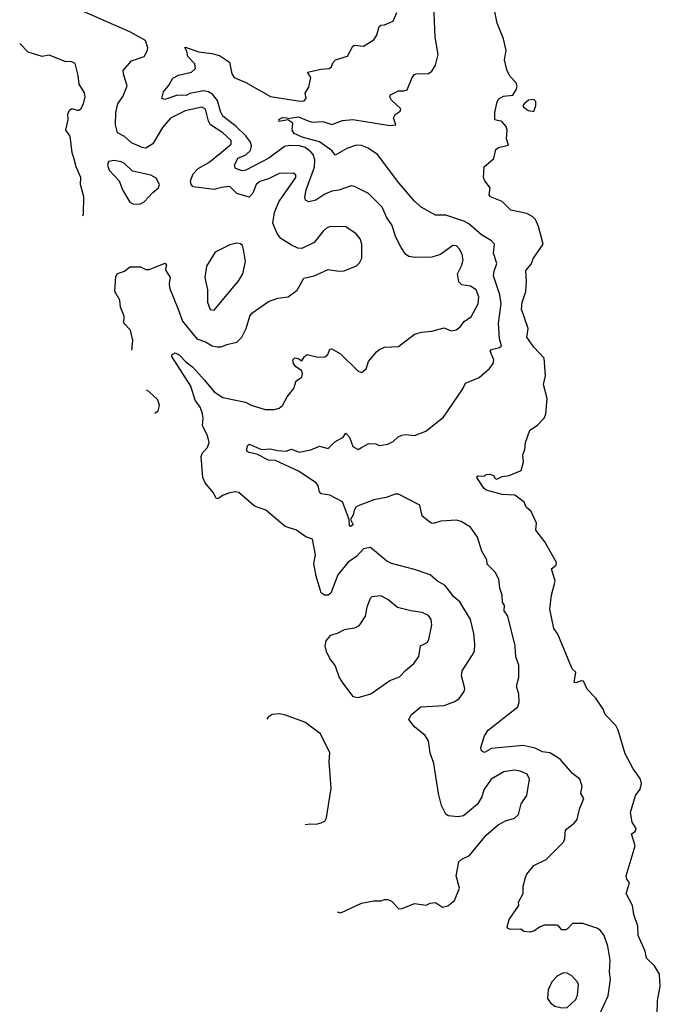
# Model space of a CAD drawing. Extents: x 1468344 to 1613994, y 525695 to 643861.
# Tile 59 of 256: x 1474698 to 1478346, y 613663 to 619274. Entities that reach past the tile are written whole.
import ezdxf

# ---------------------------------------------------------------- set-up
doc = ezdxf.new("R2010")
doc.units = 0

msp = doc.modelspace()

# ---------------------------------------------------------------- linework, layer by layer
at = {"layer": '0CON10XD'}
for points in [[(1477999.2, 613605), (1478049.6, 613710.4), (1478062.9, 613805), (1478057.3, 613845), (1478059.5, 613915), (1478046.5, 613995), (1478025.6, 614055), (1478004.2, 614085), (1477985, 614096.7), (1477905, 614122.5), (1477845, 614122.5), (1477817.7, 614092.3), (1477805, 614086.7), (1477785, 614087.5), (1477765, 614112.5), (1477755, 614113.3), (1477685, 614113.8), (1477657.3, 614102.7), (1477625, 614079.2), (1477605.4, 614074.6), (1477568.3, 614078.3), (1477551.7, 614091.7), (1477495, 614088.8), (1477477.5, 614095), (1477474, 614105), (1477485, 614146.7), (1477540, 614225), (1477537.5, 614245), (1477564, 614295), (1477564.1, 614335.9), (1477578.8, 614385), (1477586.2, 614405), (1477625.6, 614454.4), (1477695, 614488.6), (1477793.6, 614586.4), (1477802.4, 614607.6), (1477805, 614656.7), (1477855.7, 614695), (1477871.9, 614715), (1477885.6, 614775), (1477910, 614835), (1477893.3, 614865), (1477900, 614905), (1477888, 614945), (1477845, 614978), (1477775, 615060), (1477717.5, 615095), (1477675, 615101.9), (1477633, 615123), (1477565, 615137.9), (1477385, 615120), (1477345, 615098.5), (1477327.4, 615107.4), (1477322.9, 615125), (1477328.6, 615145), (1477345, 615192.5), (1477366.2, 615225), (1477535, 615358.8), (1477542.5, 615385), (1477539.4, 615429.4), (1477526.7, 615475), (1477540, 615525), (1477540.8, 615595), (1477522.1, 615642.1), (1477518.9, 615705), (1477477.5, 615875), (1477457.1, 615905), (1477458.2, 615935), (1477447.9, 615955), (1477445.5, 615995), (1477431.8, 616035), (1477425.6, 616085), (1477406, 616125), (1477360.3, 616170.3), (1477357.5, 616195), (1477329.4, 616245), (1477304.2, 616325), (1477265, 616382.5), (1477211.2, 616415), (1477185, 616421.1), (1477095, 616415.6), (1477055, 616403.3), (1477041.2, 616405), (1476990, 616445), (1476976.4, 616506.4), (1476855, 616570), (1476835, 616569.6), (1476785, 616550.4), (1476715, 616538), (1476625, 616504.3), (1476611.4, 616495), (1476602.9, 616477.1), (1476597.3, 616452.7), (1476581.2, 616425), (1476595.7, 616395), (1476581.2, 616385), (1476575, 616393.3), (1476572.9, 616425), (1476535, 616526.2), (1476464.1, 616564.1), (1476415, 616571.2), (1476404.1, 616584.1), (1476397.3, 616617.3), (1476386.2, 616635), (1476285, 616700.6), (1476155, 616762), (1476115, 616764), (1476047.7, 616797.7), (1476005, 616807.1), (1475991.9, 616815), (1475991.5, 616825), (1475995.5, 616844.5), (1476005, 616855.7), (1476075, 616824.4), (1476125, 616829.1), (1476165, 616818.5), (1476215, 616815.8), (1476245, 616825.6), (1476288.8, 616808.8), (1476355, 616822.5), (1476405, 616844.3), (1476455, 616829.4), (1476491.7, 616868.3), (1476540.6, 616895), (1476555, 616918), (1476575, 616894.2), (1476595, 616840.8), (1476625, 616824.2), (1476644.5, 616835.5), (1476685, 616858.1), (1476725, 616857.5), (1476745, 616848), (1476795, 616855.8), (1476825, 616870), (1476853.2, 616896.8), (1476874.2, 616905.8), (1476895, 616910), (1476945, 616904.3), (1477010.9, 616929.1), (1477111.1, 617008.9), (1477220.7, 617169.3), (1477236.9, 617203.1), (1477314, 617235), (1477373.2, 617286.8), (1477394.2, 617315), (1477398.1, 617335), (1477377.7, 617385), (1477385, 617395.3), (1477430, 617405), (1477442.2, 617415), (1477430.8, 617455), (1477424.6, 617545), (1477439.3, 617655), (1477431.6, 617705), (1477396.2, 617815), (1477398.8, 617841.2), (1477415.6, 617885), (1477395.9, 617944.1), (1477401.2, 617995), (1477383.5, 618013.5), (1477327, 618047), (1477255, 618109.6), (1477226.2, 618126.2), (1477125, 618159.5), (1477065, 618160), (1476984.3, 618205), (1476945, 618240.6), (1476856.9, 618345), (1476735, 618505.7), (1476681.6, 618541.6), (1476645, 618556.9), (1476615, 618559.6), (1476560.9, 618539.1), (1476495, 618501.2), (1476477.2, 618527.2), (1476405, 618578.4), (1476307.1, 618605), (1476260.8, 618625), (1476250, 618645), (1476253.3, 618685), (1476225, 618703.8), (1476175, 618693.1), (1476172.9, 618705), (1476195, 618715.7), (1476222.5, 618715), (1476225, 618710), (1476285, 618721.2), (1476344.8, 618694.8), (1476365, 618690.6), (1476424.2, 618694.2), (1476475, 618677.3), (1476535, 618698.8), (1476594.5, 618705.5), (1476805, 618670), (1476838.8, 618675), (1476826.2, 618715), (1476836.1, 618733.9), (1476865, 618753.3), (1476867.5, 618765), (1476815.8, 618815), (1476806, 618835), (1476810, 618845), (1476855, 618869.4), (1476885, 618868.1), (1476904, 618875), (1476932.9, 618945), (1476945, 618960.8), (1476955, 618965.8), (1477025, 618966.7), (1477045, 618981.2), (1477065.3, 619015), (1477081.3, 619075), (1477063.6, 619173.6), (1477053.7, 619406.3)], [(1475336.7, 617390.2), (1475341.4, 617445), (1475328.6, 617505), (1475290, 617545), (1475291.9, 617585), (1475271.4, 617635), (1475266.9, 617675), (1475239.2, 617725), (1475245, 617810), (1475255, 617826.7), (1475295, 617841.2), (1475325, 617866), (1475385, 617865.7), (1475415, 617850.8), (1475435, 617850), (1475525.9, 617885.9), (1475533.3, 617875), (1475527.5, 617855), (1475530.6, 617845), (1475554.2, 617805), (1475548.3, 617771.7), (1475551.5, 617745), (1475599.1, 617625), (1475623.9, 617555), (1475706, 617455), (1475755, 617437.8), (1475793.3, 617415), (1475821.2, 617408.8), (1475845, 617410), (1475876.6, 617423.4), (1475935, 617435.7), (1475963.3, 617465), (1475987.3, 617515), (1476008.2, 617585), (1476019.5, 617600.5), (1476115, 617668.5), (1476167.5, 617687.5), (1476225.8, 617694.2), (1476277.9, 617732.1), (1476315, 617801.2), (1476375, 617814), (1476455, 617850.6), (1476515, 617840.6), (1476545, 617842.9), (1476615, 617870.8), (1476632.4, 617887.6), (1476646.5, 617915), (1476645.5, 617995.5), (1476636.9, 618025), (1476613.9, 618053.9), (1476555, 618092.9), (1476465, 618094.5), (1476445, 618086.5), (1476425, 618068.1), (1476375, 618004.3), (1476305, 617970), (1476282, 617972), (1476245, 617988.6), (1476185, 618027.1), (1476163.3, 618055), (1476139.2, 618115), (1476148.4, 618175), (1476174.2, 618235), (1476269.6, 618375), (1476269.4, 618389.4), (1476255, 618399.2), (1476175, 618397.6), (1476115, 618367.7), (1476065, 618351.5), (1476044.7, 618335), (1476025, 618284.5), (1476005, 618262.9), (1475935, 618283.6), (1475895, 618323.8), (1475845, 618318.2), (1475805, 618306), (1475685, 618322.2), (1475673.9, 618335), (1475670.5, 618355), (1475685, 618395.4), (1475714.8, 618425.2), (1475775, 618459.2), (1475845, 618516.2), (1475902.2, 618565), (1475902.7, 618585), (1475855, 618629.8), (1475784, 618674), (1475772.5, 618695), (1475755, 618764.3), (1475735, 618776), (1475639.2, 618755), (1475557.1, 618712.9), (1475510.5, 618659.5), (1475455, 618567.3), (1475415, 618541.2), (1475395, 618544.6), (1475335, 618572.5), (1475295, 618608.6), (1475255, 618630), (1475243.2, 618675), (1475244.6, 618745.4), (1475255.7, 618795), (1475285, 618836.2), (1475310, 618895), (1475288.1, 618965), (1475287.5, 618985), (1475335, 619040), (1475406.2, 619065), (1475424, 619095), (1475427.3, 619112.7), (1475414.5, 619155), (1475325.5, 619205.5), (1475065, 619317.8)], [(1476505.9, 614188.9), (1476525.9, 614184.1), (1476645, 614238.8), (1476715, 614253.3), (1476755, 614252.5), (1476775, 614260), (1476795, 614260), (1476815, 614250), (1476857, 614207), (1476875, 614208.8), (1476945, 614237.5), (1477013, 614227), (1477035, 614240), (1477065, 614243.3), (1477105, 614216.7), (1477135, 614223.8), (1477173.8, 614255), (1477202.5, 614325), (1477183.3, 614395), (1477197.5, 614475), (1477215, 614490.6), (1477259.1, 614510.9), (1477353.7, 614626.3), (1477423.3, 614685), (1477465, 614707.5), (1477515.7, 614724.3), (1477538.8, 614745), (1477553.8, 614805), (1477586.5, 614853.5), (1477600, 614945), (1477586.7, 614975), (1477548.2, 614991.8), (1477512.6, 614997.4), (1477455, 614987.7), (1477382.5, 614945), (1477340, 614885), (1477329.2, 614845), (1477305, 614803.8), (1477225, 614737.5), (1477195, 614730.9), (1477137, 614737), (1477125, 614746.7), (1477100.6, 614795), (1477082.5, 614865), (1477056.5, 615035), (1477035.6, 615095), (1477025.8, 615165), (1477006.9, 615195), (1476945, 615244.2), (1476914.1, 615285.9), (1476927.3, 615312.7), (1476982.7, 615357.3), (1477115.3, 615364.7), (1477175, 615387.5), (1477200, 615405), (1477228.6, 615445), (1477232.3, 615462.3), (1477214.4, 615535), (1477217.1, 615562.9), (1477272.1, 615647.9), (1477288, 615675), (1477290, 615715), (1477284.3, 615775.7), (1477265.6, 615855), (1477205, 615957.1), (1477170.6, 615985), (1477120, 616050), (1477076, 616075), (1477035, 616110), (1476945, 616140.8), (1476815, 616174.5), (1476787.8, 616187.8), (1476695, 616266.7), (1476655, 616258.8), (1476615.9, 616214.1), (1476567.9, 616182.1), (1476509.3, 616110.7), (1476470, 616005), (1476455, 615994.2), (1476432.5, 615995), (1476415, 616007.5), (1476385, 616102.5), (1476372.2, 616175), (1476382, 616225), (1476364.2, 616314.2), (1476326.7, 616326.7), (1476274.2, 616364.2), (1476209.2, 616385), (1476099.1, 616479.1), (1476035, 616500.8), (1475945, 616580), (1475925, 616584), (1475895, 616577.1), (1475855.7, 616564.3), (1475825, 616542.5), (1475816.4, 616546.4), (1475798.9, 616578.9), (1475754.1, 616634.1), (1475741.2, 616665), (1475731.1, 616785), (1475738.6, 616805), (1475767.8, 616835), (1475776.5, 616865), (1475767.1, 616905), (1475738.8, 616958.8), (1475742.5, 617005), (1475735.8, 617035), (1475724.5, 617065), (1475696.2, 617106.2), (1475672.6, 617185), (1475564.4, 617355), (1475566, 617365), (1475582.5, 617375), (1475605, 617364.5), (1475644, 617324), (1475683.6, 617293.6), (1475749.3, 617219.3), (1475805, 617152.9), (1475855, 617121.1), (1475983.3, 617093.3), (1476016.3, 617076.3), (1476095, 617051.5), (1476147.4, 617052.6), (1476175, 617060), (1476194.2, 617075), (1476220, 617125), (1476258.3, 617171.7), (1476271.2, 617215), (1476303.9, 617236.1), (1476308, 617258), (1476303.3, 617275), (1476270, 617295), (1476256.7, 617315), (1476253.3, 617335), (1476265, 617346.7), (1476283.6, 617343.6), (1476305, 617330), (1476320, 617355), (1476334.3, 617365.7), (1476395, 617350.8), (1476435, 617352.5), (1476452, 617365), (1476464.1, 617395.9), (1476475, 617398), (1476525, 617370), (1476625, 617270), (1476645, 617262.5), (1476670, 617285), (1476684.4, 617325.6), (1476728.8, 617381.2), (1476746.7, 617395), (1476775, 617408), (1476855, 617412), (1476945, 617481.2), (1476985, 617493.8), (1477045, 617498), (1477115, 617518), (1477155, 617501.2), (1477182.7, 617507.3), (1477205.7, 617524.3), (1477230, 617555), (1477269.3, 617580.7), (1477308.4, 617655), (1477312.4, 617695), (1477296.2, 617735), (1477265, 617755.4), (1477215, 617762), (1477199.2, 617779.2), (1477190.6, 617825), (1477215.4, 617875), (1477222.9, 617905), (1477217.9, 617935), (1477204.5, 617965), (1477185, 617984.4), (1477165, 617986.5), (1477094.5, 617935.5), (1477045, 617920), (1476948.3, 617918.3), (1476913.3, 617925), (1476895, 617938), (1476870, 617975), (1476840, 618035), (1476817.1, 618105), (1476788.1, 618145), (1476761.1, 618205), (1476683.6, 618283.6), (1476605, 618322.5), (1476585, 618326.5), (1476515, 618302.2), (1476475, 618296.6), (1476435, 618280.4), (1476384, 618245), (1476345, 618236.5), (1476325.8, 618245), (1476322.1, 618262.1), (1476329, 618305), (1476376.3, 618433.7), (1476378.7, 618475), (1476368.5, 618505), (1476355, 618521.2), (1476322.5, 618545), (1476292, 618555), (1476235, 618557.7), (1476205, 618551.6), (1476115.5, 618484.5), (1475985, 618416.2), (1475965, 618411.8), (1475925.8, 618425), (1475920.5, 618445), (1475938.9, 618485), (1475985, 618503.8), (1476011.5, 618528.5), (1476018.1, 618555), (1476012.4, 618575), (1475985, 618611.1), (1475929.4, 618665), (1475854.2, 618725), (1475840.8, 618750.8), (1475824.3, 618814.3), (1475795, 618848.9), (1475772.9, 618862.9), (1475745, 618869.2), (1475667.1, 618852.9), (1475645, 618841.8), (1475596.5, 618843.5), (1475525, 618819.2), (1475507.5, 618825), (1475517.3, 618862.7), (1475548.2, 618901.8), (1475568.9, 618941.1), (1475602.7, 618957.3), (1475675, 618974.6), (1475698.9, 618995), (1475695, 619022.5), (1475655.8, 619065), (1475649.2, 619095), (1475637.5, 619115), (1475642.3, 619117.7), (1475715, 619091.5), (1475792.1, 619082.1), (1475835, 619069.2), (1475891.4, 619031.4), (1475904.8, 618965), (1475919.3, 618945), (1475986.1, 618916.1), (1476125.5, 618835.5), (1476295, 618810.3), (1476317.6, 618812.4), (1476328.2, 618825), (1476324.2, 618855.8), (1476345, 618890), (1476356, 618945), (1476337.5, 618975), (1476415, 618992.5), (1476460, 618995), (1476472.5, 619005), (1476481.7, 619028.3), (1476496.7, 619045), (1476564.7, 619065.3), (1476595, 619123.8), (1476605, 619128.8), (1476655, 619123.3), (1476715, 619159.4), (1476730.8, 619185), (1476745.4, 619234.6), (1476755, 619242.9), (1476775.5, 619244.5), (1476825, 619265.8), (1476845.4, 619314.6)], [(1478328.8, 613605), (1478330, 613685), (1478345.7, 613765), (1478341.4, 613835), (1478312.4, 613882.4), (1478268.1, 613925), (1478259.4, 613965), (1478220, 614055), (1478218.7, 614108.7), (1478195.8, 614175), (1478187.5, 614225), (1478150.8, 614295), (1478170, 614355), (1478155, 614376.7), (1478150.8, 614395), (1478203.3, 614565), (1478182.5, 614635), (1478203, 614647), (1478207.5, 614665), (1478185, 614700), (1478176.7, 614755), (1478205, 614852.5), (1478230.3, 614889.7), (1478239.1, 614920.9), (1478232.9, 614945), (1478213, 614977), (1478190.6, 615005), (1478145, 615090), (1478105.8, 615225), (1478092.3, 615252.3), (1478032.5, 615315), (1478020, 615345), (1477978.3, 615408.3), (1477929.3, 615459.3), (1477907.5, 615505), (1477895, 615506.7), (1477865, 615494.3), (1477855, 615497.5), (1477864.2, 615555), (1477843.8, 615575), (1477761.7, 615771.7), (1477740, 615805), (1477715.8, 615915), (1477725.7, 615995), (1477746.2, 616075), (1477726.7, 616145), (1477752.5, 616165), (1477755, 616180), (1477688.7, 616298.7), (1477636, 616365), (1477641.2, 616405), (1477610.7, 616470.7), (1477582.5, 616495), (1477570, 616525), (1477516.7, 616565), (1477445, 616567.5), (1477355, 616592.7), (1477340.4, 616605), (1477300, 616665), (1477306.4, 616673.6), (1477345, 616673.3), (1477355, 616682.5), (1477375.7, 616684.3), (1477395, 616676.7), (1477405, 616660), (1477415, 616656), (1477445, 616670), (1477485.8, 616675.8), (1477553.8, 616705), (1477567.5, 616755), (1477563.3, 616795), (1477573.8, 616825), (1477577.5, 616865), (1477603.3, 616935), (1477646.4, 616963.6), (1477685, 617002.5), (1477693.3, 617025), (1477701.2, 617115), (1477680.8, 617195), (1477692, 617245), (1477684, 617345), (1477625, 617407.5), (1477586, 617465), (1477593.5, 617515), (1477554.7, 617625), (1477558.5, 617661.5), (1477580, 617725), (1477584.6, 617785), (1477580.6, 617845), (1477609.9, 617880.1), (1477624.1, 617915), (1477679.2, 617995), (1477651.2, 618095), (1477634.1, 618135), (1477620.7, 618150.7), (1477585, 618170.3), (1477495, 618187.5), (1477445, 618238), (1477378.8, 618265), (1477372, 618275), (1477376.2, 618315), (1477346.2, 618355), (1477338.8, 618375), (1477343.3, 618435), (1477398, 618482), (1477410, 618535), (1477425, 618546.2), (1477481.7, 618558.3), (1477470, 618595), (1477473.3, 618645), (1477467.5, 618665), (1477443.6, 618693.6), (1477403, 618703), (1477403.3, 618745), (1477417.5, 618805), (1477427, 618823), (1477452.3, 618837.7), (1477505.6, 618844.4), (1477525.4, 618874.6), (1477530, 618895), (1477524.2, 618915), (1477490, 618950), (1477473.2, 618983.2), (1477459.4, 619045), (1477468.3, 619098.3), (1477452.3, 619165), (1477416.6, 619255), (1477400.9, 619330.9)], [(1475056.9, 618156), (1475060, 618165), (1475062.1, 618265), (1475044.5, 618335), (1475045.6, 618375), (1475020, 618435), (1475006.5, 618486.5), (1474997.1, 618515), (1474985, 618610), (1474961.2, 618645), (1474973.3, 618705), (1474971.2, 618735), (1474981.2, 618758.8), (1474995, 618767.5), (1475025, 618757.5), (1475035, 618757.5), (1475045, 618766.7), (1475061.2, 618795), (1475070, 618835), (1475066.8, 618856.8), (1475035.9, 618905.9), (1475030.8, 618955), (1475013.6, 619023.6), (1474995, 619033.3), (1474955.9, 619035.9), (1474865, 619072), (1474825, 619064), (1474745, 619088), (1474697.6, 619139.1)], [(1477625, 618750), (1477637.5, 618785), (1477637, 618807), (1477625, 618820), (1477595, 618816), (1477570, 618795), (1477563.3, 618785), (1477566.7, 618775), (1477595, 618756.7), (1477625, 618750)], [(1475345, 618222), (1475385, 618223.8), (1475406.7, 618235), (1475455, 618288.8), (1475488.8, 618315), (1475493.8, 618335), (1475475, 618370), (1475445, 618387.5), (1475340, 618410), (1475295, 618454.2), (1475275, 618464.4), (1475235, 618470.6), (1475202.5, 618465), (1475196.7, 618445), (1475207.3, 618417.3), (1475264, 618355), (1475282.5, 618305), (1475324.2, 618234.2), (1475345, 618222)], [(1475805, 617618.9), (1475945, 617786.9), (1475968.2, 617825), (1475983.6, 617895), (1475972.9, 617965), (1475966.2, 617986.2), (1475955, 617996), (1475935, 618000), (1475895, 617991.2), (1475811.1, 617948.9), (1475761.4, 617868.6), (1475751.8, 617805), (1475767.1, 617735), (1475767.5, 617665), (1475782.3, 617622.3), (1475805, 617618.9)], [(1475467.8, 617031.5), (1475485.3, 617044.7), (1475494.3, 617074.3), (1475485, 617106.7), (1475433.3, 617155), (1475419.9, 617162.5)], [(1476625, 615411.2), (1476698, 615432), (1476805, 615507.5), (1476861.4, 615528.6), (1476895, 615565.8), (1476942.5, 615605), (1476971.4, 615645), (1476980.6, 615705), (1477018.1, 615725), (1477028.4, 615741.6), (1477045.4, 615825), (1477040, 615855), (1477025, 615878.1), (1476990, 615895), (1476925, 615904.2), (1476850, 615925), (1476795, 615969.2), (1476755, 615990), (1476702.5, 615985), (1476693.3, 615975), (1476675, 615926.7), (1476665.7, 615875), (1476629.8, 615820.2), (1476605, 615805.4), (1476545, 615796.2), (1476505, 615775.5), (1476466.2, 615765), (1476440.8, 615735), (1476435.8, 615705), (1476443.4, 615673.4), (1476466.9, 615625), (1476495, 615592), (1476517.5, 615525), (1476536, 615495), (1476595, 615417.5), (1476625, 615411.2)], [(1476324.1, 614687.6), (1476355, 614691.2), (1476385, 614688.8), (1476415, 614696.7), (1476435, 614706.7), (1476444, 614725), (1476470.8, 614895), (1476460.8, 615045), (1476463.3, 615095), (1476410, 615205), (1476320.5, 615270.5), (1476205, 615312.5), (1476175, 615317.5), (1476135.9, 615314.1), (1476111.7, 615298.3), (1476105.2, 615287.4)], [(1477785, 613642), (1477815, 613643.8), (1477865, 613690), (1477874.2, 613715), (1477880, 613775), (1477875, 613788.8), (1477841.2, 613825), (1477815, 613840), (1477795, 613842.2), (1477761.2, 613825), (1477728.8, 613791.2), (1477708, 613745), (1477703.8, 613695), (1477720.3, 613670.3), (1477745, 613652), (1477785, 613642)]]:
    msp.add_lwpolyline(points, dxfattribs=at)

doc.saveas('drawing.dxf')
